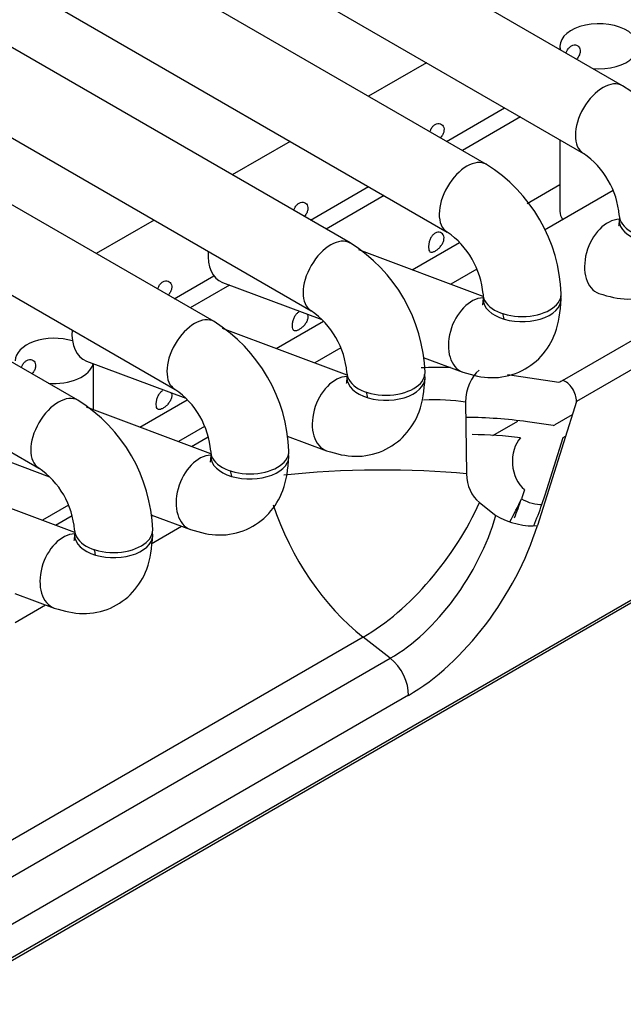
# Model space of a CAD drawing. Header units: millimetres. Extents: x -40 to 419, y 0 to 295.
# Tile 53 of 72: x 356.95 to 358.88, y 102.82 to 105.97. Entities that reach past the tile are written whole.
import ezdxf

# ---------------------------------------------------------------- set-up
doc = ezdxf.new("R2010")
doc.units = ezdxf.units.MM
doc.layers.add('135.735_BW4_TWIN', color=7, linetype='Continuous')
doc.layers.add('Standard', color=7, linetype='Continuous')

# ---------------------------------------------------------------- blocks, each defined once
blk = doc.blocks.new('SE3')
at = {"layer": '135.735_BW4_TWIN', "color": 7, "linetype": 'Continuous'}
for p, q in [((358.8741, 105.761), (351.1845, 110.2006)), ((350.9345, 110.0562), (358.7491, 105.5445)), ((358.4386, 105.5095), (350.749, 109.9491)), ((350.499, 109.8048), (358.3136, 105.293)), ((358.0031, 105.2581), (350.3135, 109.6977)), ((350.0635, 109.5534), (357.8781, 105.0416)), ((357.5676, 105.0067), (349.878, 109.4463)), ((349.628, 109.3019), (357.4426, 104.7901)), ((357.1321, 104.7552), (349.4424, 109.1948)), ((358.6822, 104.8189), (366.0925, 109.0972)), ((349.1924, 109.0505), (357.0071, 104.5387)), ((366.1369, 109.03), (358.7267, 104.7517)), ((366.2892, 108.3818), (346.5751, 96.9998)), ((366.2574, 108.3545), (346.5432, 96.9725)), ((358.6738, 105.887), (358.6738, 105.8767)), ((358.247, 105.8344), (358.0614, 105.7273)), ((358.3114, 105.583), (358.497, 105.6901)), ((358.5475, 105.6609), (358.362, 105.5538)), ((357.8114, 105.583), (357.6259, 105.4759)), ((358.6738, 105.588), (358.6738, 105.3595)), ((358.569, 105.3847), (358.6738, 105.4451)), ((357.8759, 105.3315), (358.0614, 105.4386)), ((358.8438, 105.4256), (358.6246, 105.299)), ((358.112, 105.4095), (357.9264, 105.3023)), ((357.3759, 105.3315), (357.1904, 105.2244)), ((358.2013, 105.1723), (358.3528, 105.2598)), ((358.4286, 105.0874), (358.0302, 105.2363)), ((358.4083, 105.1741), (358.3251, 105.1261)), ((357.4404, 105.0801), (357.5672, 105.1533)), ((357.5945, 105.1322), (357.9124, 105.0134)), ((357.6171, 105.1238), (357.4909, 105.0509)), ((357.7658, 104.9209), (357.9173, 105.0084)), ((357.9931, 104.8359), (357.5947, 104.9848)), ((357.9728, 104.9227), (357.8896, 104.8746)), ((357.159, 104.8808), (357.4768, 104.762)), ((358.2368, 104.8922), (358.363, 104.845)), ((357.1817, 104.725), (357.1817, 104.8723)), ((358.5056, 104.838), (358.6703, 104.8132)), ((357.3303, 104.6695), (357.4817, 104.7569)), ((358.7267, 104.7517), (358.6019, 104.355)), ((357.5576, 104.5845), (357.1592, 104.7334)), ((358.3718, 104.7492), (358.3752, 104.52)), ((358.4597, 104.6424), (358.5396, 104.6885)), ((358.7132, 104.7089), (358.6573, 104.6766)), ((357.5372, 104.6712), (357.4541, 104.6232)), ((358.6526, 104.6743), (358.5696, 104.6868)), ((356.7235, 104.6293), (357.0413, 104.5106)), ((357.4956, 104.6077), (357.5489, 104.6384)), ((357.8013, 104.6407), (357.9275, 104.5936)), ((358.6265, 104.4534), (358.6839, 104.6358)), ((358.684, 104.6363), (358.6918, 104.6408)), ((357.1221, 104.3331), (356.7237, 104.482)), ((358.5602, 104.4695), (358.5508, 104.4404)), ((358.6163, 104.4224), (358.6265, 104.4534)), ((357.1017, 104.4198), (357.0185, 104.3717)), ((358.4162, 104.4287), (358.4693, 104.3873)), ((357.0601, 104.3562), (357.1133, 104.387)), ((357.3658, 104.3893), (357.492, 104.3421)), ((357.3714, 104.3872), (357.3663, 104.3842)), ((357.3664, 104.2966), (357.4636, 104.3527)), ((356.9302, 104.1379), (357.0565, 104.0907)), ((356.9309, 104.0452), (357.0281, 104.1013)), ((358.0446, 103.998), (354.5402, 101.9747)), ((358.1311, 103.9304), (358.0446, 103.998)), ((354.6267, 101.9072), (358.1311, 103.9304)), ((358.1895, 103.8121), (354.6851, 101.7888))]:
    blk.add_line(p, q, dxfattribs=at)
for centre, radius, start, end in [((358.6032, 105.3283), 0.5105, 2.0498, 57.9502), ((358.5979, 105.3252), 0.2664, 4.5977, 55.4023), ((358.1677, 105.0768), 0.5105, 2.0498, 57.9502), ((358.1623, 105.0737), 0.2664, 4.5977, 55.4023), ((357.7322, 104.8254), 0.5105, 2.0498, 57.9502), ((357.7268, 104.8223), 0.2664, 4.5977, 55.4023), ((357.2967, 104.574), 0.5105, 2.0498, 57.9502), ((357.2913, 104.5709), 0.2664, 4.5977, 55.4023), ((356.8612, 104.3225), 0.5105, 2.0498, 57.9502), ((358.3554, 103.0639), 1.6369, 82.481, 89.3015), ((358.3645, 103.018), 1.628, 83.5359, 88.9808), ((356.8558, 104.3194), 0.2664, 4.5977, 55.4023), ((357.3649, 104.836), 1.2501, 338.5632, 341.5515), ((357.2907, 104.8841), 1.4036, 337.8139, 340.7983)]:
    blk.add_arc(centre, radius, start, end, dxfattribs=at)
for centre, major_axis, ratio, start_param, end_param in [((358.7988, 105.887), (-0.125, 0), 0.57735, 1.415429, 6.283185), ((358.7988, 105.887), (-0.125, 0), 0.57735, 0, 0.155368), ((358.8116, 105.6527), (-0.0625, -0.1083), 0.57735, 3.1405, 6.27512), ((358.3761, 105.4013), (-0.0625, -0.1083), 0.57735, 3.1405, 6.27512), ((358.7988, 105.3595), (-0.125, 0), 0.57735, 0, 0.38246), ((358.8423, 105.2135), (0.0438, 0.1171), 0.668835, 0.270212, 3.1414), ((358.9884, 105.3465), (-0.125, 0), 0.57735, 0.008065, 3.142515), ((358.9884, 105.3302), (-0.125, 0), 0.57735, 0, 3.254668), ((358.9884, 105.3302), (-0.125, 0), 0.57735, 6.170108, 6.283185), ((357.9406, 105.1498), (-0.0625, -0.1083), 0.57735, 3.1405, 6.27512), ((357.6383, 105.2493), (0.0438, 0.1171), 0.668835, 1.964049, 3.141593), ((358.4068, 104.9621), (0.0438, 0.1171), 0.668835, 0.270212, 3.1414), ((358.5529, 105.0951), (-0.125, 0), 0.57735, 0.008065, 3.142515), ((358.5529, 105.0788), (-0.125, 0), 0.57735, 0, 3.29158), ((358.5529, 105.0788), (-0.125, 0), 0.57735, 6.164386, 6.283185), ((357.5051, 104.8984), (-0.0625, -0.1083), 0.57735, 3.1405, 6.27512), ((358.4068, 104.9621), (0.0438, 0.1171), 0.668835, -0.873634, -0.703415), ((357.2028, 104.9979), (0.0438, 0.1171), 0.668835, 1.964049, 3.141593), ((357.0567, 104.8812), (-0.125, 0), 0.57735, 4.230403, 6.283185), ((357.0567, 104.8812), (-0.125, 0), 0.57735, 1.415429, 3.010511), ((358.0462, 104.5778), (-0.5957, -0.1375), 0.414537, 4.134998, 4.305269), ((358.4339, 104.762), (0.0148, 0.0989), 0.609324, 0.540851, 1.791447), ((357.9713, 104.7106), (0.0438, 0.1171), 0.668835, 0.270212, 3.1414), ((358.1174, 104.8437), (-0.125, 0), 0.57735, 0.008065, 3.142515), ((358.1174, 104.8273), (-0.125, 0), 0.57735, 0, 3.29158), ((358.1174, 104.8273), (-0.125, 0), 0.57735, 6.164386, 6.283185), ((358.6421, 104.8261), (0.0549, 0.0112), 0.364441, -1.105542, -0.827679), ((358.6914, 104.7742), (0.025, -0.0433), 0.57735, 0.733038, 2.617994), ((357.0696, 104.647), (-0.0625, -0.1083), 0.57735, 3.1405, 6.27512), ((357.9713, 104.7106), (0.0438, 0.1171), 0.668835, -0.873634, -0.703415), ((358.0645, 104.4884), (0.4941, 0.1429), 0.459276, 0.774162, 1.084852), ((358.6413, 104.6795), (0.022, 0.0045), 0.364441, -1.105542, -0.827679), ((358.6014, 104.5558), (0.0089, -0.1036), 0.763081, 3.768716, 5.626821), ((357.5358, 104.4592), (0.0438, 0.1171), 0.668835, 0.270212, 3.1414), ((357.6819, 104.5922), (-0.125, 0), 0.57735, 0.008065, 3.142515), ((357.6819, 104.5759), (-0.125, 0), 0.57735, 6.164386, 6.283185), ((357.6819, 104.5759), (-0.125, 0), 0.57735, 0, 3.254823), ((358.0649, 104.4559), (-0.4999, -0.0073), 0.152253, 4.040784, 5.289483), ((357.5358, 104.4592), (0.0438, 0.1171), 0.668835, -0.873634, -0.703415), ((358.4547, 104.5171), (-0.0089, 0.1036), 0.763081, 1.477628, 2.524826), ((358.0976, 104.3712), (-0.4616, -0.5911), 0.468323, -4.368606, -4.251629), ((358.581, 104.445), (0.0473, -0.0163), 0.337689, 4.140363, 5.663918), ((358.1445, 104.453), (0.2756, -0.5334), 0.617798, 4.46008, 5.352153), ((358.106, 104.3646), (-0.3077, -0.3941), 0.468323, 0.858678, 2.074788), ((358.1412, 104.3371), (-0.258, -0.4314), 0.560919, 0.788831, 2.00494), ((358.5313, 104.4001), (-0.0954, 0.03), 0.370322, 0.984353, 2.512812), ((358.2118, 104.292), (0.3209, 0.5095), 0.546518, 3.944916, 5.161026), ((357.1003, 104.2078), (0.0438, 0.1171), 0.668835, 0.270212, 3.1414), ((357.2463, 104.3408), (-0.125, 0), 0.57735, 0.008065, 3.142515), ((357.2463, 104.3244), (-0.125, 0), 0.57735, 6.164386, 6.283185), ((357.2463, 104.3244), (-0.125, 0), 0.57735, 0, 3.25512), ((357.1003, 104.2078), (0.0438, 0.1171), 0.668835, -0.873634, -0.703415), ((358.1188, 103.8571), (-0.05, 0.0866), 0.57735, 3.874631, 5.323254)]:
    blk.add_ellipse(centre, major_axis=major_axis, ratio=ratio, start_param=start_param, end_param=end_param, dxfattribs=at)
for points, knots in [([(358.6932, 105.8654), (358.6942, 105.8682), (358.6955, 105.871), (358.6969, 105.8736), (358.6987, 105.8769), (358.7009, 105.88), (358.7033, 105.8825), (358.7055, 105.8848), (358.7079, 105.8868), (358.7104, 105.8882)], [0.8586631, 0.8586631, 0.8586631, 0.8586631, 0.8997022, 0.8997022, 0.8997022, 0.9522476, 0.9522476, 0.9522476, 1, 1, 1, 1]), ([(358.7104, 105.8882), (358.7131, 105.8898), (358.7161, 105.8908), (358.7189, 105.8912), (358.7217, 105.8915), (358.7246, 105.8912), (358.7271, 105.8903), (358.7296, 105.8894), (358.7319, 105.8878), (358.7337, 105.8858), (358.7355, 105.8838), (358.7369, 105.8813), (358.7377, 105.8785), (358.7386, 105.8757), (358.7388, 105.8725), (358.7385, 105.8693), (358.7382, 105.866), (358.7373, 105.8625), (358.7359, 105.8591), (358.7345, 105.8558), (358.7326, 105.8524), (358.7303, 105.8492), (358.7294, 105.848), (358.7285, 105.8468), (358.7275, 105.8456)], [0, 0, 0, 0, 0.0530419, 0.0530419, 0.0530419, 0.1061047, 0.1061047, 0.1061047, 0.1588828, 0.1588828, 0.1588828, 0.2114301, 0.2114301, 0.2114301, 0.2643019, 0.2643019, 0.2643019, 0.3175571, 0.3175571, 0.3175571, 0.3706757, 0.3706757, 0.3706757, 0.3915436, 0.3915436, 0.3915436, 0.3915436]), ([(358.2577, 105.6139), (358.2587, 105.6168), (358.26, 105.6196), (358.2614, 105.6222), (358.2632, 105.6255), (358.2654, 105.6285), (358.2678, 105.6311), (358.27, 105.6334), (358.2724, 105.6353), (358.2749, 105.6368)], [0.8586631, 0.8586631, 0.8586631, 0.8586631, 0.8997022, 0.8997022, 0.8997022, 0.9522476, 0.9522476, 0.9522476, 1, 1, 1, 1]), ([(358.2749, 105.6368), (358.2776, 105.6384), (358.2805, 105.6394), (358.2834, 105.6397), (358.2862, 105.6401), (358.2891, 105.6398), (358.2916, 105.6389), (358.2941, 105.6379), (358.2964, 105.6364), (358.2982, 105.6344), (358.3, 105.6324), (358.3014, 105.6299), (358.3022, 105.6271), (358.3031, 105.6243), (358.3033, 105.6211), (358.303, 105.6178), (358.3027, 105.6145), (358.3018, 105.6111), (358.3004, 105.6077), (358.299, 105.6043), (358.2971, 105.6009), (358.2948, 105.5978), (358.2939, 105.5966), (358.2929, 105.5953), (358.2919, 105.5942)], [0, 0, 0, 0, 0.0530419, 0.0530419, 0.0530419, 0.1061047, 0.1061047, 0.1061047, 0.1588828, 0.1588828, 0.1588828, 0.2114301, 0.2114301, 0.2114301, 0.2643019, 0.2643019, 0.2643019, 0.3175571, 0.3175571, 0.3175571, 0.3706757, 0.3706757, 0.3706757, 0.3915436, 0.3915436, 0.3915436, 0.3915436]), ([(357.8222, 105.3625), (357.8232, 105.3654), (357.8245, 105.3681), (357.8259, 105.3707), (357.8277, 105.374), (357.8299, 105.3771), (357.8323, 105.3796), (357.8344, 105.382), (357.8369, 105.3839), (357.8393, 105.3853)], [0.8586631, 0.8586631, 0.8586631, 0.8586631, 0.8997022, 0.8997022, 0.8997022, 0.9522476, 0.9522476, 0.9522476, 1, 1, 1, 1]), ([(357.8393, 105.3853), (357.8421, 105.3869), (357.845, 105.3879), (357.8479, 105.3883), (357.8507, 105.3886), (357.8536, 105.3883), (357.8561, 105.3874), (357.8586, 105.3865), (357.8609, 105.385), (357.8627, 105.3829), (357.8645, 105.3809), (357.8659, 105.3784), (357.8667, 105.3756), (357.8675, 105.3728), (357.8678, 105.3696), (357.8675, 105.3664), (357.8672, 105.3631), (357.8663, 105.3596), (357.8649, 105.3563), (357.8635, 105.3529), (357.8615, 105.3495), (357.8593, 105.3464), (357.8584, 105.3451), (357.8574, 105.3439), (357.8564, 105.3427)], [0, 0, 0, 0, 0.0530419, 0.0530419, 0.0530419, 0.1061047, 0.1061047, 0.1061047, 0.1588828, 0.1588828, 0.1588828, 0.2114301, 0.2114301, 0.2114301, 0.2643019, 0.2643019, 0.2643019, 0.3175571, 0.3175571, 0.3175571, 0.3706757, 0.3706757, 0.3706757, 0.3915436, 0.3915436, 0.3915436, 0.3915436]), ([(358.7986, 105.0964), (358.8317, 105.0868), (358.8875, 105.0723), (358.9803, 105.0908), (359.053, 105.1432), (359.1038, 105.2268), (359.1104, 105.2893), (359.1134, 105.3302)], [0, 0, 0, 0, 0.199928, 0.392893, 0.580138, 0.766079, 1, 1, 1, 1]), ([(358.8634, 105.3302), (358.8628, 105.3233), (358.8621, 105.3134), (358.8612, 105.3113), (358.8611, 105.3114)], [0, 0, 0, 0, 0.1482585, 0.2525222, 0.2525222, 0.2525222, 0.2525222]), ([(358.2749, 105.2898), (358.2776, 105.2914), (358.2805, 105.2924), (358.2834, 105.2927), (358.2862, 105.2931), (358.2891, 105.2928), (358.2916, 105.2918), (358.2941, 105.2909), (358.2964, 105.2894), (358.2982, 105.2874), (358.3, 105.2854), (358.3014, 105.2829), (358.3022, 105.2801), (358.3031, 105.2772), (358.3033, 105.2741), (358.303, 105.2708), (358.3027, 105.2675), (358.3018, 105.2641), (358.3004, 105.2607), (358.299, 105.2573), (358.2971, 105.2539), (358.2948, 105.2508), (358.2925, 105.2477), (358.2899, 105.2447), (358.2872, 105.242), (358.2844, 105.2394), (358.2815, 105.237), (358.2787, 105.2351), (358.2759, 105.2331), (358.273, 105.2315), (358.2705, 105.2304), (358.2679, 105.2293), (358.2655, 105.2287), (358.2634, 105.2287), (358.2614, 105.2286), (358.2596, 105.2292), (358.2582, 105.2303), (358.2568, 105.2314), (358.2557, 105.2331), (358.255, 105.2352), (358.2542, 105.2374), (358.2538, 105.2401), (358.2537, 105.2432), (358.2536, 105.2462), (358.2538, 105.2497), (358.2543, 105.2533), (358.2548, 105.2569), (358.2557, 105.2607), (358.2569, 105.2645), (358.258, 105.2682), (358.2596, 105.2718), (358.2614, 105.2752), (358.2632, 105.2785), (358.2654, 105.2815), (358.2678, 105.2841), (358.27, 105.2864), (358.2724, 105.2883), (358.2749, 105.2898)], [0, 0, 0, 0, 0.053042, 0.053042, 0.053042, 0.106105, 0.106105, 0.106105, 0.158883, 0.158883, 0.158883, 0.21143, 0.21143, 0.21143, 0.264302, 0.264302, 0.264302, 0.317557, 0.317557, 0.317557, 0.370676, 0.370676, 0.370676, 0.42334, 0.42334, 0.42334, 0.475929, 0.475929, 0.475929, 0.528933, 0.528933, 0.528933, 0.582211, 0.582211, 0.582211, 0.635207, 0.635207, 0.635207, 0.68779, 0.68779, 0.68779, 0.740463, 0.740463, 0.740463, 0.793587, 0.793587, 0.793587, 0.84684, 0.84684, 0.84684, 0.899702, 0.899702, 0.899702, 0.952248, 0.952248, 0.952248, 1, 1, 1, 1]), ([(357.3867, 105.1111), (357.3877, 105.1139), (357.389, 105.1167), (357.3904, 105.1193), (357.3922, 105.1226), (357.3944, 105.1257), (357.3968, 105.1282), (357.3989, 105.1305), (357.4013, 105.1324), (357.4038, 105.1339)], [0.8586631, 0.8586631, 0.8586631, 0.8586631, 0.8997022, 0.8997022, 0.8997022, 0.9522476, 0.9522476, 0.9522476, 1, 1, 1, 1]), ([(357.4038, 105.1339), (357.4066, 105.1355), (357.4095, 105.1365), (357.4124, 105.1368), (357.4152, 105.1372), (357.418, 105.1369), (357.4206, 105.136), (357.4231, 105.1351), (357.4254, 105.1335), (357.4272, 105.1315), (357.429, 105.1295), (357.4304, 105.127), (357.4312, 105.1242), (357.432, 105.1214), (357.4323, 105.1182), (357.432, 105.1149), (357.4317, 105.1117), (357.4308, 105.1082), (357.4294, 105.1048), (357.428, 105.1014), (357.426, 105.0981), (357.4238, 105.0949), (357.4229, 105.0937), (357.4219, 105.0925), (357.4209, 105.0913)], [0, 0, 0, 0, 0.0530419, 0.0530419, 0.0530419, 0.1061047, 0.1061047, 0.1061047, 0.1588828, 0.1588828, 0.1588828, 0.2114301, 0.2114301, 0.2114301, 0.2643019, 0.2643019, 0.2643019, 0.3175571, 0.3175571, 0.3175571, 0.3706757, 0.3706757, 0.3706757, 0.3915436, 0.3915436, 0.3915436, 0.3915436]), ([(358.363, 104.845), (358.3961, 104.8353), (358.452, 104.8209), (358.5448, 104.8394), (358.6175, 104.8917), (358.6683, 104.9753), (358.6749, 105.0378), (358.6779, 105.0788)], [0, 0, 0, 0, 0.199928, 0.392893, 0.580138, 0.766079, 1, 1, 1, 1]), ([(358.4279, 105.0788), (358.4272, 105.0718), (358.4266, 105.062), (358.4257, 105.0598), (358.4256, 105.0599)], [0, 0, 0, 0, 0.1482585, 0.2525222, 0.2525222, 0.2525222, 0.2525222]), ([(357.8658, 105.0312), (357.8661, 105.0304), (357.8665, 105.0295), (357.8667, 105.0286), (357.8675, 105.0258), (357.8678, 105.0226), (357.8675, 105.0194), (357.8672, 105.0161), (357.8663, 105.0126), (357.8649, 105.0092), (357.8635, 105.0059), (357.8615, 105.0025), (357.8593, 104.9993), (357.857, 104.9962), (357.8544, 104.9932), (357.8517, 104.9906), (357.8489, 104.9879), (357.846, 104.9856), (357.8432, 104.9836), (357.8403, 104.9816), (357.8375, 104.98), (357.835, 104.979), (357.8324, 104.9779), (357.83, 104.9773), (357.8279, 104.9772), (357.8259, 104.9772), (357.8241, 104.9777), (357.8227, 104.9788), (357.8213, 104.9799), (357.8202, 104.9816), (357.8195, 104.9838), (357.8187, 104.986), (357.8183, 104.9887), (357.8182, 104.9917), (357.818, 104.9948), (357.8183, 104.9982), (357.8188, 105.0019), (357.8193, 105.0055), (357.8202, 105.0093), (357.8213, 105.013), (357.8225, 105.0167), (357.8241, 105.0204), (357.8259, 105.0237), (357.8277, 105.027), (357.8299, 105.0301), (357.8323, 105.0326), (357.8344, 105.0349), (357.8369, 105.0369), (357.8393, 105.0383)], [0.1944709, 0.1944709, 0.1944709, 0.1944709, 0.2114301, 0.2114301, 0.2114301, 0.2643019, 0.2643019, 0.2643019, 0.3175571, 0.3175571, 0.3175571, 0.3706757, 0.3706757, 0.3706757, 0.4233402, 0.4233402, 0.4233402, 0.4759291, 0.4759291, 0.4759291, 0.5289331, 0.5289331, 0.5289331, 0.5822112, 0.5822112, 0.5822112, 0.6352073, 0.6352073, 0.6352073, 0.6877903, 0.6877903, 0.6877903, 0.7404633, 0.7404633, 0.7404633, 0.7935872, 0.7935872, 0.7935872, 0.8468402, 0.8468402, 0.8468402, 0.8997022, 0.8997022, 0.8997022, 0.9522476, 0.9522476, 0.9522476, 1, 1, 1, 1]), ([(356.9512, 104.8596), (356.9522, 104.8625), (356.9534, 104.8653), (356.9549, 104.8678), (356.9567, 104.8712), (356.9589, 104.8742), (356.9612, 104.8767), (356.9634, 104.8791), (356.9658, 104.881), (356.9683, 104.8824)], [0.8586631, 0.8586631, 0.8586631, 0.8586631, 0.8997022, 0.8997022, 0.8997022, 0.9522476, 0.9522476, 0.9522476, 1, 1, 1, 1]), ([(356.9683, 104.8824), (356.9711, 104.884), (356.974, 104.885), (356.9769, 104.8854), (356.9797, 104.8857), (356.9825, 104.8854), (356.9851, 104.8845), (356.9876, 104.8836), (356.9899, 104.8821), (356.9917, 104.8801), (356.9935, 104.8781), (356.9949, 104.8755), (356.9957, 104.8727), (356.9965, 104.8699), (356.9968, 104.8667), (356.9965, 104.8635), (356.9962, 104.8602), (356.9953, 104.8567), (356.9939, 104.8534), (356.9925, 104.85), (356.9905, 104.8466), (356.9882, 104.8435), (356.9874, 104.8422), (356.9864, 104.841), (356.9854, 104.8398)], [0, 0, 0, 0, 0.0530419, 0.0530419, 0.0530419, 0.1061047, 0.1061047, 0.1061047, 0.1588828, 0.1588828, 0.1588828, 0.2114301, 0.2114301, 0.2114301, 0.2643019, 0.2643019, 0.2643019, 0.3175571, 0.3175571, 0.3175571, 0.3706757, 0.3706757, 0.3706757, 0.3915436, 0.3915436, 0.3915436, 0.3915436]), ([(357.9275, 104.5936), (357.9606, 104.5839), (358.0165, 104.5695), (358.1093, 104.5879), (358.182, 104.6403), (358.2327, 104.7239), (358.2394, 104.7864), (358.2424, 104.8273)], [0, 0, 0, 0, 0.199928, 0.392893, 0.580138, 0.766079, 1, 1, 1, 1]), ([(357.9924, 104.8273), (357.9917, 104.8204), (357.9911, 104.8105), (357.9901, 104.8084), (357.9901, 104.8085)], [0, 0, 0, 0, 0.1482585, 0.2525222, 0.2525222, 0.2525222, 0.2525222]), ([(357.4302, 104.7798), (357.4306, 104.7789), (357.4309, 104.7781), (357.4312, 104.7772), (357.432, 104.7744), (357.4323, 104.7712), (357.432, 104.7679), (357.4317, 104.7646), (357.4308, 104.7612), (357.4294, 104.7578), (357.428, 104.7544), (357.426, 104.751), (357.4238, 104.7479), (357.4215, 104.7448), (357.4189, 104.7418), (357.4161, 104.7391), (357.4134, 104.7365), (357.4105, 104.7341), (357.4077, 104.7322), (357.4048, 104.7302), (357.402, 104.7286), (357.3994, 104.7275), (357.3969, 104.7264), (357.3945, 104.7258), (357.3924, 104.7258), (357.3903, 104.7257), (357.3886, 104.7263), (357.3872, 104.7274), (357.3858, 104.7285), (357.3847, 104.7302), (357.3839, 104.7323), (357.3832, 104.7345), (357.3828, 104.7372), (357.3827, 104.7403), (357.3825, 104.7433), (357.3827, 104.7468), (357.3833, 104.7504), (357.3838, 104.754), (357.3846, 104.7579), (357.3858, 104.7616), (357.387, 104.7653), (357.3885, 104.7689), (357.3904, 104.7723), (357.3922, 104.7756), (357.3944, 104.7786), (357.3968, 104.7812), (357.3989, 104.7835), (357.4013, 104.7854), (357.4038, 104.7869)], [0.1944709, 0.1944709, 0.1944709, 0.1944709, 0.2114301, 0.2114301, 0.2114301, 0.2643019, 0.2643019, 0.2643019, 0.3175571, 0.3175571, 0.3175571, 0.3706757, 0.3706757, 0.3706757, 0.4233402, 0.4233402, 0.4233402, 0.4759291, 0.4759291, 0.4759291, 0.5289331, 0.5289331, 0.5289331, 0.5822112, 0.5822112, 0.5822112, 0.6352073, 0.6352073, 0.6352073, 0.6877903, 0.6877903, 0.6877903, 0.7404633, 0.7404633, 0.7404633, 0.7935872, 0.7935872, 0.7935872, 0.8468402, 0.8468402, 0.8468402, 0.8997022, 0.8997022, 0.8997022, 0.9522476, 0.9522476, 0.9522476, 1, 1, 1, 1]), ([(357.492, 104.3421), (357.5251, 104.3324), (357.581, 104.318), (357.6737, 104.3365), (357.7464, 104.3888), (357.7972, 104.4725), (357.8039, 104.5349), (357.8069, 104.5759)], [0, 0, 0, 0, 0.199928, 0.392893, 0.580138, 0.766079, 1, 1, 1, 1]), ([(357.5569, 104.5759), (357.5562, 104.5689), (357.5556, 104.5591), (357.5546, 104.557), (357.5546, 104.557)], [0, 0, 0, 0, 0.1482585, 0.2525222, 0.2525222, 0.2525222, 0.2525222]), ([(357.0565, 104.0907), (357.0896, 104.081), (357.1455, 104.0666), (357.2382, 104.085), (357.3109, 104.1374), (357.3617, 104.221), (357.3683, 104.2835), (357.3713, 104.3244)], [0, 0, 0, 0, 0.199928, 0.392893, 0.580138, 0.766079, 1, 1, 1, 1]), ([(357.1213, 104.3244), (357.1207, 104.3175), (357.1201, 104.3076), (357.1191, 104.3055), (357.1191, 104.3056)], [0, 0, 0, 0, 0.1482585, 0.2525222, 0.2525222, 0.2525222, 0.2525222])]:
    blk.add_open_spline(points, degree=3, knots=knots, dxfattribs=at)

msp = doc.modelspace()

# ---------------------------------------------------------------- block references
at = {"layer": 'Standard'}
msp.add_blockref('SE3', (0, 0), dxfattribs=at)

doc.saveas('drawing.dxf')
